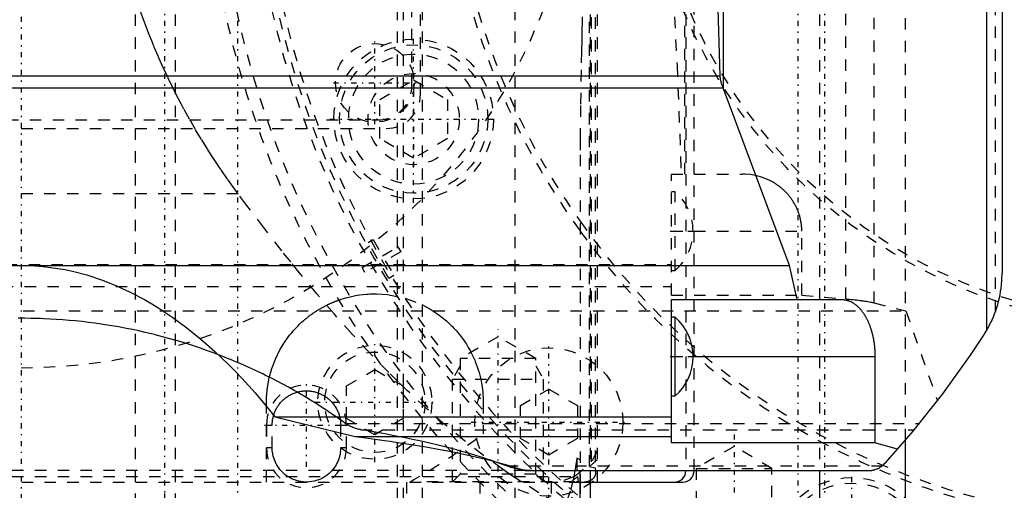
# Model space of a CAD drawing. Extents: x -565 to 345, y -109 to 109.
# Tile 12 of 20: x -100 to -14, y -60 to -18. Entities that reach past the tile are written whole.
import ezdxf

# ---------------------------------------------------------------- set-up
doc = ezdxf.new("R2010")
doc.units = 0
doc.linetypes.add('CENTER', pattern=[1.5, 0.45, -0.5, 0.05, -0.5])
doc.linetypes.add('DASHED', pattern=[2, 1, -1])
for name, color, linetype in [('AM_0', 7, 'CONTINUOUS'), ('AM_3', 7, 'DASHED'), ('AM_7', 7, 'CENTER')]:
    doc.layers.add(name, color=color, linetype=linetype)

msp = doc.modelspace()

# ---------------------------------------------------------------- linework, layer by layer
at = {"layer": 'AM_0', "color": 7, "linetype": 'CONTINUOUS'}
for p, q in [((-15.34, -45.694), (-15.34, 45.694)), ((-14, 40.694), (-14, -40.694)), ((-38.423, -24.527), (-38.423, 35.399)), ((-134.225, -23.389), (-38.714, -23.389)), ((-134.864, -24.422), (-38.464, -24.422)), ((-32.649, -40), (-38.423, -24.527)), ((-155, -40), (-32.649, -40)), ((-31.953, -43), (-32.649, -40)), ((-43, -43), (-28.03, -43)), ((-43, -55.551), (-43, -43)), ((-42.657, -44.55), (-43, -44.55)), ((-42.657, -51.45), (-42.657, -44.55)), ((-41.097, -48), (-25.144, -48)), ((-25.144, -48), (-25.144, -55.551)), ((-43, -51.45), (-42.657, -51.45)), ((-77.768, -53.27), (-70.736, -55.006)), ((-77.768, -53.27), (-43, -53.27)), ((-70.736, -55.006), (-43, -55.006)), ((-25.144, -55.551), (-43, -55.551)), ((-23.158, -56.118), (-25.144, -55.551)), ((-24.262, -57.349), (-23.158, -56.118)), ((-22.463, -60.5), (-22.463, -55.318)), ((-55.804, -58), (-25.738, -58)), ((-51, -68.8), (-51, -58)), ((-49.5, -58), (-49.5, -59)), ((-30, -58), (-30, -60.5)), ((-51, -59), (-42, -59)), ((-50.077, -61), (-50.077, -59))]:
    msp.add_line(p, q, dxfattribs=at)
msp.add_lwpolyline([(-42.714, -59), (-42.521, -58.981), (-42.336, -58.924), (-42.165, -58.831), (-42.016, -58.707), (-41.893, -58.556), (-41.802, -58.383), (-41.745, -58.195), (-41.726, -58)], dxfattribs=at)
for points in [[(-38.714, -23.389, 0), (-38.913, -16.514, 0)], [(-38.464, -24.422, 0), (-38.474, -24.397, 0), (-38.494, -24.346, 0), (-38.514, -24.294, 0), (-38.524, -24.267, 0), (-38.534, -24.24, 0), (-38.554, -24.186, 0), (-38.573, -24.131, 0), (-38.591, -24.074, 0), (-38.609, -24.017, 0), (-38.625, -23.959, 0), (-38.633, -23.93, 0), (-38.641, -23.901, 0), (-38.655, -23.842, 0), (-38.668, -23.782, 0), (-38.68, -23.722, 0), (-38.69, -23.662, 0), (-38.698, -23.601, 0), (-38.702, -23.571, 0), (-38.705, -23.54, 0), (-38.71, -23.48, 0), (-38.713, -23.419, 0), (-38.714, -23.389, 0)], [(-38.423, -24.527, 0), (-38.429, -24.51, 0), (-38.443, -24.474, 0), (-38.457, -24.439, 0), (-38.464, -24.422, 0)], [(-100.32, -40.003, 0), (-100.107, -40, 0), (-100, -40, 0)], [(-100, -40, 0), (-99.893, -40, 0), (-99.68, -40.003, 0), (-99.466, -40.007, 0), (-99.359, -40.01, 0), (-99.252, -40.014, 0), (-99.039, -40.023, 0), (-98.825, -40.035, 0), (-98.077, -40.094, 0), (-96.797, -40.261, 0), (-96.158, -40.375, 0), (-95.519, -40.511, 0), (-94.244, -40.844, 0), (-92.973, -41.26, 0), (-91.707, -41.759, 0), (-90.447, -42.339, 0), (-89.193, -43.002, 0), (-88.568, -43.364, 0), (-87.946, -43.746, 0), (-86.708, -44.571, 0), (-85.478, -45.476, 0), (-84.259, -46.461, 0), (-83.051, -47.525, 0), (-81.854, -48.667, 0), (-81.26, -49.268, 0), (-80.669, -49.887, 0), (-79.498, -51.184, 0), (-78.341, -52.556, 0), (-77.768, -53.27, 0)], [(-15.34, -45.694, 0), (-15.268, -45.567, 0), (-15.13, -45.311, 0), (-14.999, -45.052, 0), (-14.937, -44.92, 0), (-14.876, -44.788, 0), (-14.761, -44.521, 0), (-14.654, -44.25, 0), (-14.554, -43.977, 0), (-14.463, -43.701, 0), (-14.379, -43.422, 0), (-14.341, -43.282, 0), (-14.304, -43.141, 0), (-14.237, -42.858, 0), (-14.178, -42.574, 0), (-14.128, -42.287, 0), (-14.086, -41.999, 0), (-14.052, -41.71, 0), (-14.038, -41.566, 0), (-14.026, -41.421, 0), (-14.01, -41.13, 0), (-14.001, -40.839, 0), (-14, -40.694, 0)], [(-28.03, -43, 0), (-28.009, -43, 0), (-27.967, -43.001, 0), (-27.925, -43.003, 0), (-27.904, -43.005, 0), (-27.883, -43.006, 0), (-27.842, -43.011, 0), (-27.8, -43.016, 0), (-27.758, -43.022, 0), (-27.716, -43.03, 0), (-27.674, -43.038, 0), (-27.654, -43.043, 0), (-27.633, -43.048, 0), (-27.591, -43.058, 0), (-27.55, -43.07, 0), (-27.508, -43.082, 0), (-27.467, -43.096, 0), (-27.426, -43.111, 0), (-27.406, -43.119, 0), (-27.385, -43.127, 0), (-27.344, -43.143, 0), (-27.303, -43.161, 0), (-27.283, -43.17, 0), (-27.263, -43.18, 0), (-27.223, -43.2, 0), (-27.182, -43.221, 0), (-27.162, -43.231, 0), (-27.142, -43.242, 0), (-27.102, -43.265, 0), (-27.063, -43.289, 0), (-27.023, -43.314, 0), (-26.984, -43.34, 0), (-26.945, -43.367, 0), (-26.926, -43.381, 0), (-26.906, -43.395, 0), (-26.868, -43.423, 0), (-26.829, -43.453, 0), (-26.791, -43.484, 0), (-26.754, -43.516, 0), (-26.716, -43.548, 0), (-26.697, -43.565, 0), (-26.679, -43.582, 0), (-26.642, -43.616, 0), (-26.605, -43.652, 0), (-26.569, -43.688, 0), (-26.533, -43.725, 0), (-26.497, -43.764, 0), (-26.479, -43.783, 0), (-26.462, -43.803, 0), (-26.427, -43.843, 0), (-26.392, -43.883, 0), (-26.357, -43.925, 0), (-26.323, -43.968, 0), (-26.29, -44.011, 0), (-26.273, -44.033, 0), (-26.256, -44.055, 0), (-26.223, -44.101, 0), (-26.191, -44.147, 0), (-26.159, -44.193, 0), (-26.127, -44.241, 0), (-26.096, -44.289, 0), (-26.08, -44.314, 0), (-26.065, -44.338, 0), (-26.034, -44.388, 0), (-26.004, -44.439, 0), (-25.989, -44.464, 0), (-25.974, -44.49, 0), (-25.945, -44.542, 0), (-25.916, -44.595, 0), (-25.902, -44.622, 0), (-25.888, -44.649, 0), (-25.86, -44.703, 0), (-25.833, -44.758, 0), (-25.806, -44.814, 0), (-25.779, -44.87, 0), (-25.753, -44.927, 0), (-25.74, -44.956, 0), (-25.727, -44.985, 0), (-25.702, -45.043, 0), (-25.678, -45.102, 0), (-25.654, -45.162, 0), (-25.63, -45.222, 0), (-25.607, -45.283, 0), (-25.596, -45.314, 0), (-25.584, -45.344, 0), (-25.562, -45.406, 0), (-25.541, -45.469, 0), (-25.52, -45.532, 0), (-25.499, -45.595, 0), (-25.48, -45.659, 0), (-25.47, -45.691, 0), (-25.46, -45.724, 0), (-25.441, -45.789, 0), (-25.423, -45.854, 0), (-25.405, -45.92, 0), (-25.388, -45.986, 0), (-25.371, -46.053, 0), (-25.363, -46.087, 0), (-25.355, -46.12, 0), (-25.34, -46.188, 0), (-25.325, -46.256, 0), (-25.311, -46.324, 0), (-25.297, -46.393, 0), (-25.284, -46.462, 0), (-25.277, -46.496, 0), (-25.271, -46.531, 0), (-25.259, -46.601, 0), (-25.247, -46.671, 0), (-25.242, -46.706, 0), (-25.237, -46.741, 0), (-25.226, -46.812, 0), (-25.217, -46.882, 0), (-25.212, -46.918, 0), (-25.208, -46.953, 0), (-25.199, -47.025, 0), (-25.191, -47.096, 0), (-25.184, -47.168, 0), (-25.177, -47.239, 0), (-25.171, -47.311, 0), (-25.168, -47.347, 0), (-25.166, -47.383, 0), (-25.161, -47.456, 0), (-25.156, -47.528, 0), (-25.153, -47.6, 0), (-25.15, -47.673, 0), (-25.147, -47.746, 0), (-25.146, -47.782, 0), (-25.146, -47.818, 0), (-25.144, -47.891, 0), (-25.144, -47.964, 0), (-25.144, -48, 0)], [(-15.6, -46.12, 0), (-15.555, -46.05, 0), (-15.467, -45.909, 0), (-15.382, -45.766, 0), (-15.34, -45.694, 0)], [(-23.158, -56.118, 0), (-21.797, -54.531, 0), (-19.195, -51.259, 0), (-16.756, -47.862, 0), (-15.6, -46.12, 0)], [(-70.736, -55.006, 0), (-70.21, -55.071, 0), (-69.174, -55.206, 0), (-68.161, -55.345, 0), (-67.663, -55.416, 0), (-67.171, -55.489, 0), (-66.204, -55.637, 0), (-65.262, -55.789, 0), (-64.345, -55.945, 0), (-63.454, -56.105, 0), (-62.589, -56.27, 0), (-62.167, -56.353, 0), (-61.751, -56.437, 0), (-60.941, -56.609, 0), (-60.16, -56.784, 0), (-59.407, -56.963, 0), (-58.683, -57.145, 0), (-57.99, -57.33, 0), (-57.654, -57.423, 0), (-57.326, -57.518, 0), (-56.694, -57.709, 0), (-56.093, -57.902, 0), (-55.804, -58, 0)], [(-25.738, -58, 0), (-25.731, -58, 0), (-25.715, -58, 0), (-25.7, -58, 0), (-25.692, -57.999, 0), (-25.684, -57.999, 0), (-25.669, -57.999, 0), (-25.654, -57.998, 0), (-25.638, -57.998, 0), (-25.623, -57.997, 0), (-25.608, -57.996, 0), (-25.6, -57.995, 0), (-25.592, -57.995, 0), (-25.577, -57.993, 0), (-25.562, -57.992, 0), (-25.546, -57.991, 0), (-25.531, -57.989, 0), (-25.516, -57.988, 0), (-25.508, -57.987, 0), (-25.501, -57.986, 0), (-25.485, -57.984, 0), (-25.47, -57.982, 0), (-25.462, -57.981, 0), (-25.455, -57.98, 0), (-25.44, -57.978, 0), (-25.424, -57.975, 0), (-25.417, -57.974, 0), (-25.409, -57.973, 0), (-25.394, -57.97, 0), (-25.379, -57.967, 0), (-25.364, -57.965, 0), (-25.349, -57.962, 0), (-25.334, -57.959, 0), (-25.326, -57.957, 0), (-25.319, -57.955, 0), (-25.304, -57.952, 0), (-25.289, -57.949, 0), (-25.274, -57.945, 0), (-25.259, -57.942, 0), (-25.244, -57.938, 0), (-25.236, -57.936, 0), (-25.229, -57.934, 0), (-25.214, -57.93, 0), (-25.199, -57.926, 0), (-25.148, -57.911, 0), (-25.06, -57.882, 0), (-24.974, -57.848, 0), (-24.932, -57.83, 0), (-24.89, -57.811, 0), (-24.807, -57.77, 0), (-24.726, -57.725, 0), (-24.648, -57.677, 0), (-24.572, -57.625, 0), (-24.498, -57.569, 0), (-24.462, -57.54, 0), (-24.427, -57.51, 0), (-24.359, -57.448, 0), (-24.294, -57.383, 0), (-24.262, -57.349, 0)]]:
    msp.add_polyline3d(points, dxfattribs=at)
for centre, radius, start, end in [((-45.697, -48.002), 4.6, 0.0287, 48.63379), ((-45.697, -47.998), 4.6, 311.36621, 359.9713), ((-42, -58), 1, 270, 0)]:
    msp.add_arc(centre, radius, start, end, dxfattribs=at)
at = {"layer": 'AM_3', "color": 6, "linetype": 'DASHED'}
for p, q in [((-90, -75), (-90, 75)), ((-86.5, 64), (-86.5, -64)), ((-67, -60.5), (-67, 60.5)), ((-64.819, -60.5), (-64.819, 60.5)), ((-56.709, -60.5), (-56.709, 60.5)), ((-50.077, -59), (-50.077, 59)), ((-49.5, 58), (-49.5, -58)), ((-41.726, 58), (-41.726, -58)), ((-41, -58), (-41, 58)), ((-30, 58), (-30, -58)), ((-50.18, -57.635), (-50.18, 57.635)), ((-50, -57.237), (-50, 57.237)), ((-49.69, 57.754), (-49.69, -57.754)), ((-22.463, -55.318), (-22.463, 55.318)), ((-14.581, -44.052), (-14.581, 44.052)), ((-25.212, -43.29), (-25.212, 43.29)), ((-27.69, -42.941), (-27.69, 42.941)), ((-41.808, -32), (-41.808, 32)), ((-65.75, -24.25), (-65.75, 24.25)), ((-65, -25), (-65, 25)), ((-66.5, -60.5), (-66.5, -10.213)), ((-68.568, -25.459), (-65.598, -23.745)), ((-65.598, -23.745), (-62.628, -25.459)), ((-68.568, -28.889), (-68.568, -25.459)), ((-62.628, -25.459), (-62.628, -28.889)), ((-117.25, -27.25), (-68.75, -27.25)), ((-118, -28), (-68, -28)), ((-65.598, -30.604), (-68.568, -28.889)), ((-62.628, -28.889), (-65.598, -30.604)), ((-51.001, -30.307), (-51.001, -59)), ((-51.001, -30.307), (-51, -58)), ((-43, -32), (-36.746, -32)), ((-43, -42.601), (-43, -32)), ((-42.657, -33.55), (-43, -33.55)), ((-42.657, -40.45), (-42.657, -33.55)), ((-80.99, -33.716), (-119.01, -33.716)), ((-51.001, -36.127), (-51, -36.128)), ((-51.001, -36.985), (-51, -36.986)), ((-43, -37), (-31.56, -37)), ((-31.56, -42.601), (-31.56, -37)), ((-69.586, -37.993), (-69.153, -37.743)), ((-69.153, -37.743), (-68.333, -39.163)), ((-68.766, -39.413), (-69.586, -37.993)), ((-68.333, -39.163), (-66.974, -38.378)), ((-66.724, -38.812), (-68.083, -39.597)), ((-66.974, -38.378), (-66.724, -38.812)), ((-70.126, -40.198), (-68.766, -39.413)), ((-68.083, -39.597), (-67.333, -40.896)), ((-127.355, -39.921), (-43, -39.921)), ((-69.876, -40.632), (-70.126, -40.198)), ((-68.516, -39.847), (-69.876, -40.632)), ((-67.766, -41.146), (-68.516, -39.847)), ((-43, -40.45), (-42.657, -40.45)), ((-67.333, -40.896), (-67.766, -41.146)), ((-129.712, -41.861), (-43, -41.861)), ((-43, -42.601), (-31.56, -42.601)), ((-31.56, -42.601), (-27.69, -42.941)), ((-159.848, -44), (-22.431, -44)), ((-25.212, -43.29), (-22.431, -44)), ((-22.431, -44), (-19.665, -51.875)), ((-58.2, -46.261), (-61.524, -48.18)), ((-54.877, -48.18), (-58.2, -46.261)), ((-61.524, -48.18), (-61.524, -58.303)), ((-54.877, -48.18), (-61.524, -48.18)), ((-54.877, -58.303), (-54.877, -48.18)), ((-43, -48), (-41.097, -48)), ((-71.475, -50.571), (-69, -49.142)), ((-69, -49.142), (-66.525, -50.571)), ((-61.524, -48.808), (-62.2, -49.98)), ((-54.877, -48.808), (-54.2, -49.98)), ((-62.2, -58.98), (-62.2, -49.98)), ((-62.2, -49.98), (-54.2, -49.98)), ((-54.2, -58.98), (-54.2, -49.98)), ((-71.475, -53.429), (-71.475, -50.571)), ((-66.525, -50.571), (-66.525, -53.429)), ((-56.24, -52.297), (-53.74, -50.853)), ((-53.74, -50.853), (-51.24, -52.297)), ((-78.5, -59), (-78.5, -52)), ((-59.5, -52), (-59.5, -54.785)), ((-56.24, -55.183), (-56.24, -52.297)), ((-51.24, -52.297), (-51.24, -55.183)), ((-69, -54.858), (-71.475, -53.429)), ((-66.525, -53.429), (-69, -54.858)), ((-78.5, -54), (-78.5, -56)), ((-78.5, -54), (-78, -54)), ((-78, -56), (-78, -54)), ((-72, -54), (-72, -56)), ((-72, -54), (-71.5, -54)), ((-71.583, -53.855), (-21.238, -53.855)), ((-71.5, -56), (-71.5, -54)), ((-70.227, -54.406), (-21.693, -54.406)), ((-53.74, -56.627), (-56.24, -55.183)), ((-51.24, -55.183), (-53.74, -56.627)), ((-78, -56), (-78.5, -56)), ((-71.5, -56), (-72, -56)), ((-37.5, -55.881), (-40.824, -57.8)), ((-34.176, -57.8), (-37.5, -55.881)), ((-51.296, -56.916), (-51.296, -59)), ((-51, -57.048), (-51.296, -56.916)), ((-49.5, -56.244), (-50, -57.237)), ((-57.438, -57.58), (-24.512, -57.58)), ((-50.18, -57.635), (-49.69, -57.754)), ((-49.69, -57.754), (-49.65, -58)), ((-40.824, -57.8), (-40.824, -76.323)), ((-40.824, -57.8), (-34.176, -57.8)), ((-34.176, -76.323), (-34.176, -57.8)), ((-55.804, -58), (-158.966, -58)), ((-148.802, -58.5), (-51.198, -58.5)), ((-61.524, -58.303), (-62.2, -58.98)), ((-54.877, -58.303), (-61.524, -58.303)), ((-54.2, -58.98), (-54.877, -58.303)), ((-51.484, -58.5), (-52.75, -59)), ((-51.144, -59), (-51.198, -58.5)), ((-157.966, -59), (-51, -59)), ((-87.43, -99), (-87.43, -59)), ((-66.217, -59), (-66.217, -85)), ((-64.95, -58.98), (-64.95, -59)), ((-51.45, -58.98), (-64.95, -58.98)), ((-59.789, -59), (-59.789, -85)), ((-53.5, -62), (-53.5, -59)), ((-51.45, -59), (-51.45, -58.98)), ((-51.002, -59), (-51.002, -68.831))]:
    msp.add_line(p, q, dxfattribs=at)
for points in [[(-43.29, -8.221, 0), (-42.496, -22.471, 0), (-42.134, -32, 0)], [(-80.99, -33.716, 0), (-81.302, -33.294, 0), (-81.914, -32.444, 0), (-82.51, -31.587, 0), (-82.802, -31.155, 0), (-83.09, -30.722, 0), (-83.654, -29.85, 0), (-84.202, -28.972, 0), (-84.733, -28.086, 0), (-85.247, -27.195, 0), (-85.745, -26.297, 0), (-85.988, -25.846, 0), (-86.226, -25.393, 0), (-86.69, -24.483, 0), (-87.138, -23.568, 0), (-87.568, -22.647, 0), (-87.981, -21.721, 0), (-88.377, -20.79, 0), (-88.568, -20.322, 0), (-88.755, -19.854, 0), (-89.116, -18.913, 0), (-89.459, -17.969, 0), (-89.624, -17.495, 0)], [(-50.811, -18.2, 0), (-50.824, -18.763, 0), (-50.837, -19.322, 0), (-50.844, -19.601, 0), (-50.85, -19.878, 0), (-50.863, -20.43, 0), (-50.875, -20.978, 0), (-50.881, -21.251, 0), (-50.914, -22.865, 0), (-50.968, -25.975, 0), (-50.997, -28.91, 0), (-51.001, -30.307, 0)], [(-31.56, -37, 0), (-31.56, -36.964, 0), (-31.561, -36.891, 0), (-31.563, -36.818, 0), (-31.565, -36.782, 0), (-31.567, -36.746, 0), (-31.571, -36.673, 0), (-31.576, -36.6, 0), (-31.583, -36.528, 0), (-31.591, -36.456, 0), (-31.599, -36.383, 0), (-31.604, -36.347, 0), (-31.609, -36.311, 0), (-31.62, -36.239, 0), (-31.632, -36.168, 0), (-31.645, -36.096, 0), (-31.66, -36.025, 0), (-31.675, -35.953, 0), (-31.683, -35.918, 0), (-31.691, -35.882, 0), (-31.708, -35.812, 0), (-31.727, -35.741, 0), (-31.737, -35.706, 0), (-31.746, -35.671, 0), (-31.767, -35.601, 0), (-31.789, -35.531, 0), (-31.8, -35.496, 0), (-31.811, -35.462, 0), (-31.835, -35.393, 0), (-31.86, -35.324, 0), (-31.886, -35.256, 0), (-31.912, -35.188, 0), (-31.94, -35.12, 0), (-31.955, -35.087, 0), (-31.969, -35.053, 0), (-31.999, -34.986, 0), (-32.03, -34.92, 0), (-32.062, -34.854, 0), (-32.095, -34.789, 0), (-32.129, -34.724, 0), (-32.146, -34.691, 0), (-32.163, -34.659, 0), (-32.199, -34.595, 0), (-32.236, -34.532, 0), (-32.274, -34.469, 0), (-32.312, -34.406, 0), (-32.352, -34.344, 0), (-32.372, -34.314, 0), (-32.392, -34.283, 0), (-32.434, -34.222, 0), (-32.476, -34.162, 0), (-32.52, -34.102, 0), (-32.564, -34.043, 0), (-32.609, -33.985, 0), (-32.632, -33.956, 0), (-32.655, -33.927, 0), (-32.701, -33.87, 0), (-32.749, -33.814, 0), (-32.798, -33.758, 0), (-32.847, -33.703, 0), (-32.897, -33.649, 0), (-32.922, -33.622, 0), (-32.948, -33.595, 0), (-33, -33.542, 0), (-33.052, -33.49, 0), (-33.079, -33.464, 0), (-33.106, -33.439, 0), (-33.16, -33.388, 0), (-33.215, -33.338, 0), (-33.242, -33.314, 0), (-33.27, -33.289, 0), (-33.327, -33.241, 0), (-33.384, -33.193, 0), (-33.441, -33.147, 0), (-33.5, -33.101, 0), (-33.559, -33.055, 0), (-33.589, -33.033, 0), (-33.619, -33.011, 0), (-33.679, -32.968, 0), (-33.741, -32.925, 0), (-33.802, -32.883, 0), (-33.865, -32.843, 0), (-33.928, -32.803, 0), (-33.96, -32.783, 0), (-33.992, -32.764, 0), (-34.056, -32.725, 0), (-34.12, -32.688, 0), (-34.351, -32.565, 0), (-34.762, -32.381, 0), (-35.187, -32.231, 0), (-35.404, -32.17, 0), (-35.624, -32.119, 0), (-36.069, -32.043, 0), (-36.52, -32.005, 0), (-36.746, -32, 0)], [(-52.396, -61.23, 0), (-53.119, -60.824, 0), (-54.628, -59.936, 0), (-56.199, -58.946, 0), (-57.003, -58.413, 0), (-57.815, -57.855, 0), (-59.461, -56.666, 0), (-61.126, -55.381, 0), (-62.799, -54.005, 0), (-64.471, -52.544, 0), (-66.133, -51.006, 0), (-66.958, -50.211, 0), (-67.779, -49.4, 0), (-69.4, -47.737, 0), (-70.992, -46.027, 0), (-72.547, -44.284, 0), (-74.073, -42.507, 0), (-75.607, -40.655, 0), (-76.377, -39.703, 0), (-77.148, -38.734, 0), (-78.69, -36.757, 0), (-80.226, -34.737, 0), (-80.99, -33.716, 0)], [(-78.5, -52, 0), (-78.49, -51.565, 0), (-78.412, -50.709, 0), (-78.258, -49.871, 0), (-78.153, -49.455, 0), (-78.028, -49.042, 0), (-77.719, -48.228, 0), (-77.322, -47.417, 0), (-77.039, -46.938, 0), (-76.951, -46.801, 0), (-76.86, -46.664, 0), (-76.813, -46.596, 0), (-76.765, -46.527, 0), (-76.665, -46.388, 0), (-76.557, -46.243, 0), (-76.442, -46.095, 0), (-76.319, -45.944, 0), (-76.189, -45.79, 0), (-76.122, -45.713, 0), (-76.052, -45.635, 0), (-75.908, -45.479, 0), (-75.757, -45.322, 0), (-75.596, -45.163, 0), (-75.417, -44.994, 0), (-75.303, -44.892, 0), (-75.27, -44.863, 0), (-75.236, -44.833, 0), (-75.219, -44.818, 0), (-75.201, -44.803, 0), (-75.166, -44.773, 0), (-75.131, -44.743, 0), (-75.113, -44.728, 0), (-75.095, -44.713, 0), (-75.058, -44.682, 0), (-75.021, -44.652, 0), (-75.002, -44.637, 0), (-74.984, -44.621, 0), (-74.946, -44.591, 0), (-74.907, -44.56, 0), (-74.868, -44.529, 0), (-74.828, -44.497, 0), (-74.787, -44.466, 0), (-74.766, -44.45, 0), (-74.745, -44.434, 0), (-74.702, -44.401, 0), (-74.658, -44.369, 0), (-74.614, -44.336, 0), (-74.569, -44.303, 0), (-74.523, -44.27, 0), (-74.499, -44.254, 0), (-74.476, -44.237, 0), (-74.428, -44.203, 0), (-74.38, -44.17, 0), (-74.355, -44.153, 0), (-74.33, -44.136, 0), (-74.28, -44.103, 0), (-74.23, -44.069, 0), (-74.205, -44.053, 0), (-74.179, -44.036, 0), (-74.127, -44.002, 0), (-74.075, -43.969, 0), (-74.022, -43.936, 0), (-73.968, -43.903, 0), (-73.914, -43.87, 0), (-73.886, -43.853, 0), (-73.859, -43.837, 0), (-73.804, -43.804, 0), (-73.75, -43.773, 0), (-73.696, -43.742, 0), (-73.641, -43.711, 0), (-73.587, -43.681, 0), (-73.56, -43.666, 0), (-73.534, -43.652, 0), (-73.48, -43.623, 0), (-73.426, -43.594, 0), (-73.4, -43.58, 0), (-73.373, -43.566, 0), (-73.32, -43.539, 0), (-73.268, -43.513, 0), (-73.242, -43.499, 0), (-73.216, -43.487, 0), (-73.164, -43.461, 0), (-73.113, -43.437, 0), (-73.063, -43.412, 0), (-73.013, -43.389, 0), (-72.963, -43.366, 0), (-72.939, -43.355, 0), (-72.915, -43.344, 0), (-72.867, -43.322, 0), (-72.819, -43.302, 0), (-72.773, -43.281, 0), (-72.726, -43.261, 0), (-72.681, -43.242, 0), (-72.659, -43.233, 0), (-72.636, -43.224, 0), (-72.591, -43.205, 0), (-72.546, -43.186, 0), (-72.499, -43.168, 0), (-72.452, -43.15, 0), (-72.405, -43.131, 0), (-72.381, -43.122, 0), (-72.357, -43.113, 0), (-72.308, -43.095, 0), (-72.259, -43.077, 0), (-72.209, -43.058, 0), (-72.159, -43.041, 0), (-72.108, -43.023, 0), (-72.082, -43.014, 0), (-72.056, -43.005, 0), (-72.003, -42.987, 0), (-71.95, -42.97, 0), (-71.758, -42.909, 0), (-71.586, -42.859, 0), (-71.407, -42.81, 0), (-71.046, -42.723, 0), (-70.695, -42.652, 0), (-70.356, -42.597, 0), (-70.03, -42.556, 0), (-69.722, -42.528, 0), (-69.576, -42.517, 0), (-69.431, -42.51, 0), (-69.145, -42.501, 0), (-68.861, -42.501, 0), (-67.896, -42.564, 0), (-66.345, -42.878, 0), (-64.875, -43.442, 0), (-64.17, -43.819, 0), (-63.486, -44.264, 0), (-62.722, -44.87, 0), (-62.511, -45.062, 0), (-62.303, -45.262, 0), (-62.201, -45.365, 0), (-62.1, -45.47, 0), (-61.9, -45.688, 0), (-61.706, -45.914, 0), (-61.515, -46.149, 0), (-61.33, -46.395, 0), (-61.15, -46.65, 0), (-61.062, -46.781, 0), (-60.976, -46.914, 0), (-60.808, -47.189, 0), (-60.648, -47.474, 0), (-60.57, -47.62, 0)], [(-27.69, -42.941, 0), (-27.599, -42.949, 0), (-27.419, -42.965, 0), (-27.244, -42.982, 0), (-27.158, -42.991, 0), (-27.073, -43, 0), (-26.908, -43.018, 0), (-26.748, -43.036, 0), (-26.593, -43.054, 0), (-26.443, -43.073, 0), (-26.299, -43.093, 0), (-26.229, -43.102, 0), (-26.16, -43.112, 0), (-26.026, -43.132, 0), (-25.899, -43.152, 0), (-25.777, -43.173, 0), (-25.66, -43.194, 0), (-25.55, -43.215, 0), (-25.497, -43.225, 0), (-25.446, -43.236, 0), (-25.348, -43.258, 0), (-25.255, -43.279, 0), (-25.212, -43.29, 0)], [(-71.583, -53.855, 0), (-71.812, -53.691, 0), (-72.273, -53.366, 0), (-72.738, -53.046, 0), (-72.971, -52.888, 0), (-73.206, -52.732, 0), (-73.678, -52.423, 0), (-74.153, -52.12, 0), (-74.632, -51.822, 0), (-75.114, -51.53, 0), (-75.599, -51.244, 0), (-75.843, -51.102, 0), (-76.087, -50.963, 0), (-76.579, -50.688, 0), (-77.073, -50.418, 0), (-77.571, -50.154, 0), (-78.072, -49.897, 0), (-78.575, -49.645, 0), (-78.828, -49.521, 0), (-79.081, -49.398, 0), (-79.59, -49.158, 0), (-80.102, -48.924, 0), (-80.359, -48.809, 0), (-80.616, -48.696, 0), (-81.133, -48.473, 0), (-81.652, -48.257, 0), (-81.913, -48.151, 0), (-82.174, -48.047, 0), (-82.698, -47.842, 0), (-83.224, -47.644, 0), (-83.753, -47.452, 0), (-84.284, -47.266, 0), (-84.816, -47.087, 0), (-85.084, -46.999, 0), (-85.351, -46.913, 0), (-85.888, -46.746, 0), (-86.426, -46.585, 0), (-86.967, -46.431, 0), (-87.509, -46.282, 0), (-88.052, -46.14, 0), (-88.325, -46.072, 0), (-88.597, -46.004, 0), (-89.144, -45.875, 0), (-89.692, -45.752, 0), (-90.242, -45.635, 0), (-90.792, -45.525, 0), (-91.344, -45.421, 0), (-91.621, -45.372, 0), (-91.898, -45.324, 0), (-92.452, -45.233, 0), (-93.007, -45.148, 0), (-93.563, -45.07, 0), (-94.12, -44.999, 0), (-94.677, -44.934, 0), (-94.957, -44.903, 0), (-95.236, -44.875, 0), (-95.795, -44.823, 0), (-96.354, -44.777, 0), (-96.915, -44.738, 0), (-97.475, -44.705, 0), (-98.036, -44.679, 0), (-98.316, -44.669, 0), (-98.597, -44.66, 0), (-99.158, -44.647, 0), (-99.719, -44.64, 0), (-100, -44.639, 0), (-100.281, -44.64, 0)], [(-60.57, -47.62, 0), (-60.513, -47.732, 0), (-60.402, -47.96, 0), (-60.296, -48.193, 0), (-60.246, -48.31, 0), (-60.197, -48.428, 0), (-60.105, -48.665, 0), (-60.019, -48.904, 0), (-59.939, -49.145, 0), (-59.866, -49.388, 0), (-59.8, -49.631, 0), (-59.769, -49.754, 0), (-59.74, -49.877, 0), (-59.687, -50.123, 0), (-59.641, -50.371, 0), (-59.601, -50.619, 0), (-59.568, -50.869, 0), (-59.541, -51.119, 0), (-59.53, -51.245, 0), (-59.521, -51.37, 0), (-59.508, -51.622, 0), (-59.501, -51.874, 0), (-59.5, -52, 0)], [(-78, -54, 0), (-78, -53.956, 0), (-77.997, -53.869, 0), (-77.992, -53.782, 0), (-77.989, -53.739, 0), (-77.984, -53.695, 0), (-77.974, -53.608, 0), (-77.962, -53.522, 0), (-77.947, -53.436, 0), (-77.929, -53.351, 0), (-77.909, -53.266, 0), (-77.898, -53.224, 0), (-77.886, -53.181, 0), (-77.861, -53.098, 0), (-77.834, -53.015, 0), (-77.804, -52.933, 0), (-77.772, -52.852, 0), (-77.737, -52.772, 0), (-77.719, -52.732, 0), (-77.7, -52.693, 0), (-77.661, -52.615, 0), (-77.62, -52.538, 0), (-77.598, -52.5, 0), (-77.576, -52.462, 0), (-77.53, -52.388, 0), (-77.482, -52.315, 0), (-77.457, -52.279, 0), (-77.432, -52.244, 0), (-77.38, -52.174, 0), (-77.326, -52.105, 0), (-77.27, -52.038, 0), (-77.212, -51.973, 0), (-77.152, -51.91, 0), (-77.121, -51.879, 0), (-77.09, -51.848, 0), (-77.027, -51.788, 0), (-76.962, -51.73, 0), (-76.895, -51.674, 0), (-76.826, -51.62, 0), (-76.756, -51.568, 0), (-76.721, -51.543, 0), (-76.685, -51.518, 0), (-76.612, -51.47, 0), (-76.538, -51.424, 0), (-76.462, -51.38, 0), (-76.385, -51.339, 0), (-76.307, -51.3, 0), (-76.268, -51.281, 0), (-76.228, -51.263, 0), (-76.148, -51.228, 0), (-76.067, -51.196, 0), (-75.985, -51.166, 0), (-75.902, -51.139, 0), (-75.819, -51.114, 0), (-75.776, -51.102, 0), (-75.734, -51.091, 0), (-75.649, -51.071, 0), (-75.564, -51.053, 0), (-75.478, -51.038, 0), (-75.392, -51.026, 0), (-75.305, -51.016, 0), (-75.261, -51.011, 0), (-75.218, -51.008, 0), (-75.131, -51.003, 0), (-75.044, -51, 0), (-75, -51, 0), (-74.956, -51, 0), (-74.869, -51.003, 0), (-74.782, -51.008, 0), (-74.739, -51.011, 0), (-74.695, -51.016, 0), (-74.608, -51.026, 0), (-74.522, -51.038, 0), (-74.436, -51.053, 0), (-74.351, -51.071, 0), (-74.266, -51.091, 0), (-74.224, -51.102, 0), (-74.181, -51.114, 0), (-74.098, -51.139, 0), (-74.015, -51.166, 0), (-73.933, -51.196, 0), (-73.852, -51.228, 0), (-73.772, -51.263, 0), (-73.732, -51.281, 0), (-73.693, -51.3, 0), (-73.615, -51.339, 0), (-73.538, -51.38, 0), (-73.462, -51.424, 0), (-73.388, -51.47, 0), (-73.315, -51.518, 0), (-73.279, -51.543, 0), (-73.244, -51.568, 0), (-73.174, -51.62, 0), (-73.105, -51.674, 0), (-73.038, -51.73, 0), (-72.973, -51.788, 0), (-72.91, -51.848, 0), (-72.879, -51.879, 0), (-72.848, -51.91, 0), (-72.788, -51.973, 0), (-72.73, -52.038, 0), (-72.674, -52.105, 0), (-72.62, -52.174, 0), (-72.568, -52.244, 0), (-72.543, -52.279, 0), (-72.518, -52.315, 0), (-72.47, -52.388, 0), (-72.424, -52.462, 0), (-72.402, -52.5, 0), (-72.38, -52.538, 0), (-72.339, -52.615, 0), (-72.3, -52.693, 0), (-72.281, -52.732, 0), (-72.263, -52.772, 0), (-72.228, -52.852, 0), (-72.196, -52.933, 0), (-72.166, -53.015, 0), (-72.139, -53.098, 0), (-72.114, -53.181, 0), (-72.102, -53.224, 0), (-72.091, -53.266, 0), (-72.071, -53.351, 0), (-72.053, -53.436, 0), (-72.038, -53.522, 0), (-72.026, -53.608, 0), (-72.016, -53.695, 0), (-72.011, -53.739, 0), (-72.008, -53.782, 0), (-72.003, -53.869, 0), (-72, -53.956, 0), (-72, -54, 0)], [(-70.227, -54.406, 0), (-70.267, -54.4, 0), (-70.346, -54.384, 0), (-70.425, -54.367, 0), (-70.464, -54.358, 0), (-70.504, -54.349, 0), (-70.583, -54.328, 0), (-70.662, -54.305, 0), (-70.741, -54.28, 0), (-70.819, -54.253, 0), (-70.896, -54.224, 0), (-70.935, -54.209, 0), (-70.973, -54.193, 0), (-71.049, -54.16, 0), (-71.125, -54.126, 0), (-71.199, -54.089, 0), (-71.272, -54.051, 0), (-71.344, -54.011, 0), (-71.379, -53.99, 0), (-71.414, -53.968, 0), (-71.483, -53.925, 0), (-71.55, -53.879, 0), (-71.583, -53.855, 0)], [(-57.438, -57.58, 0), (-57.709, -57.478, 0), (-58.269, -57.276, 0), (-58.849, -57.077, 0), (-59.147, -56.978, 0), (-59.449, -56.88, 0), (-60.069, -56.686, 0), (-60.709, -56.496, 0), (-61.369, -56.309, 0), (-62.047, -56.124, 0), (-62.744, -55.943, 0), (-63.099, -55.854, 0), (-63.459, -55.766, 0), (-64.192, -55.592, 0), (-64.943, -55.422, 0), (-65.711, -55.255, 0), (-66.496, -55.092, 0), (-67.298, -54.932, 0), (-67.705, -54.854, 0), (-68.115, -54.777, 0), (-68.949, -54.626, 0), (-69.797, -54.478, 0), (-70.227, -54.406, 0)], [(-76.658, -58.5, 0), (-76.726, -58.454, 0), (-76.858, -58.356, 0), (-76.984, -58.25, 0), (-77.045, -58.195, 0), (-77.104, -58.139, 0), (-77.218, -58.02, 0), (-77.325, -57.896, 0), (-77.425, -57.766, 0), (-77.518, -57.631, 0), (-77.604, -57.49, 0), (-77.643, -57.419, 0), (-77.681, -57.346, 0), (-77.751, -57.197, 0), (-77.812, -57.045, 0), (-77.865, -56.889, 0), (-77.909, -56.731, 0), (-77.945, -56.571, 0), (-77.96, -56.49, 0), (-77.972, -56.409, 0), (-77.99, -56.246, 0), (-77.999, -56.082, 0), (-78, -56, 0)], [(-72, -56, 0), (-72.001, -56.082, 0), (-72.01, -56.246, 0), (-72.028, -56.409, 0), (-72.04, -56.49, 0), (-72.055, -56.571, 0), (-72.091, -56.731, 0), (-72.135, -56.889, 0), (-72.188, -57.045, 0), (-72.249, -57.197, 0), (-72.319, -57.346, 0), (-72.357, -57.419, 0), (-72.396, -57.49, 0), (-72.482, -57.631, 0), (-72.575, -57.766, 0), (-72.675, -57.896, 0), (-72.782, -58.02, 0), (-72.896, -58.139, 0), (-72.955, -58.195, 0), (-73.016, -58.25, 0), (-73.142, -58.356, 0), (-73.274, -58.454, 0), (-73.342, -58.5, 0)], [(-51.296, -56.916, 0), (-51.321, -57.105, 0), (-51.373, -57.475, 0), (-51.43, -57.834, 0), (-51.459, -58.009, 0)], [(-55.267, -58, 0), (-55.596, -57.988, 0), (-56.293, -57.894, 0), (-57.044, -57.708, 0), (-57.438, -57.58, 0)], [(-73.342, -58.5, 0), (-73.424, -58.553, 0), (-73.593, -58.65, 0), (-73.769, -58.736, 0), (-73.858, -58.774, 0), (-73.949, -58.81, 0), (-74.134, -58.872, 0), (-74.323, -58.923, 0), (-74.514, -58.96, 0), (-74.708, -58.986, 0), (-74.902, -58.998, 0), (-75, -59, 0), (-75.098, -58.998, 0), (-75.292, -58.986, 0), (-75.486, -58.96, 0), (-75.677, -58.923, 0), (-75.866, -58.872, 0), (-76.051, -58.81, 0), (-76.142, -58.774, 0), (-76.231, -58.736, 0), (-76.407, -58.65, 0), (-76.576, -58.553, 0), (-76.658, -58.5, 0)], [(-51.459, -58.009, 0), (-51.582, -58.647, 0), (-51.869, -59.8, 0), (-52.209, -60.792, 0), (-52.396, -61.23, 0)], [(-49.65, -58, 0), (-49.649, -58.008, 0), (-49.647, -58.023, 0), (-49.645, -58.038, 0), (-49.644, -58.046, 0), (-49.643, -58.053, 0), (-49.642, -58.068, 0), (-49.641, -58.084, 0), (-49.64, -58.099, 0), (-49.639, -58.114, 0), (-49.639, -58.129, 0), (-49.639, -58.136, 0), (-49.639, -58.144, 0), (-49.639, -58.159, 0), (-49.64, -58.174, 0), (-49.641, -58.189, 0), (-49.642, -58.204, 0), (-49.643, -58.219, 0), (-49.644, -58.226, 0), (-49.645, -58.234, 0), (-49.647, -58.248, 0), (-49.649, -58.263, 0), (-49.65, -58.27, 0), (-49.651, -58.278, 0), (-49.654, -58.292, 0), (-49.657, -58.307, 0), (-49.658, -58.314, 0), (-49.66, -58.321, 0), (-49.663, -58.336, 0), (-49.667, -58.35, 0), (-49.671, -58.364, 0), (-49.675, -58.378, 0), (-49.68, -58.392, 0), (-49.682, -58.399, 0), (-49.684, -58.406, 0), (-49.689, -58.42, 0), (-49.695, -58.434, 0), (-49.7, -58.447, 0), (-49.706, -58.461, 0), (-49.712, -58.474, 0), (-49.715, -58.481, 0), (-49.718, -58.488, 0), (-49.725, -58.501, 0), (-49.732, -58.514, 0), (-49.739, -58.527, 0), (-49.746, -58.54, 0), (-49.754, -58.553, 0), (-49.758, -58.559, 0), (-49.762, -58.566, 0), (-49.77, -58.579, 0), (-49.778, -58.591, 0), (-49.787, -58.604, 0), (-49.796, -58.616, 0), (-49.806, -58.629, 0), (-49.81, -58.635, 0), (-49.815, -58.641, 0), (-49.825, -58.653, 0), (-49.835, -58.665, 0), (-49.846, -58.677, 0), (-49.857, -58.689, 0), (-49.868, -58.7, 0), (-49.873, -58.706, 0), (-49.879, -58.712, 0), (-49.89, -58.723, 0), (-49.902, -58.734, 0), (-49.908, -58.739, 0), (-49.914, -58.745, 0), (-49.926, -58.755, 0), (-49.938, -58.765, 0), (-49.944, -58.77, 0), (-49.95, -58.775, 0), (-49.963, -58.785, 0), (-49.976, -58.795, 0), (-49.989, -58.804, 0), (-50.002, -58.814, 0), (-50.015, -58.823, 0), (-50.022, -58.827, 0), (-50.028, -58.831, 0), (-50.042, -58.84, 0), (-50.055, -58.848, 0), (-50.069, -58.856, 0), (-50.083, -58.864, 0), (-50.097, -58.871, 0), (-50.104, -58.875, 0), (-50.11, -58.878, 0), (-50.124, -58.885, 0), (-50.138, -58.892, 0), (-50.152, -58.899, 0), (-50.166, -58.905, 0), (-50.18, -58.911, 0), (-50.187, -58.914, 0), (-50.194, -58.917, 0), (-50.209, -58.922, 0), (-50.223, -58.928, 0), (-50.237, -58.933, 0), (-50.251, -58.938, 0), (-50.265, -58.942, 0), (-50.272, -58.945, 0), (-50.279, -58.947, 0), (-50.293, -58.951, 0), (-50.307, -58.955, 0), (-50.321, -58.959, 0), (-50.335, -58.963, 0), (-50.349, -58.966, 0), (-50.356, -58.968, 0), (-50.363, -58.969, 0), (-50.377, -58.973, 0), (-50.391, -58.975, 0), (-50.398, -58.977, 0), (-50.405, -58.978, 0), (-50.419, -58.981, 0), (-50.433, -58.983, 0), (-50.44, -58.984, 0), (-50.446, -58.985, 0), (-50.46, -58.987, 0), (-50.474, -58.989, 0), (-50.521, -58.995, 0), (-50.601, -58.999, 0), (-50.641, -59, 0)]]:
    msp.add_polyline3d(points, dxfattribs=at)
for centre, radius in [((0, 0), 84), ((0, 0), 83), ((-100, 0), 49), ((0, 0), 45.5), ((0, 0), 45), ((0, 0), 45), ((-65.598, -27.174), 7), ((-69, -24), 3.45), ((-65.598, -27.174), 6.5), ((-65.598, -27.174), 5.7), ((-65.595, -27.171), 4), ((-69, -52), 5), ((-53.74, -53.74), 6.5), ((-69, -52), 4.4), ((-27.17, -65.6), 7), ((-27.17, -65.6), 6.5)]:
    msp.add_circle(centre, radius, dxfattribs=at)
for centre, radius, start, end in [((0, 0), 63, 215.95057, 144.04943), ((0, 0), 62.5, 215.31364, 144.68636), ((0, 0), 80, 129.60788, 230.39212), ((0, 0), 79.5, 129.90672, 230.09328), ((0, 0), 79, 130.21068, 229.78932), ((0, 0), 63, 144.05062, 215.94938), ((0, 0), 62.5, 181.83378, 215.31243), ((-68.75, -24.25), 3, 270, 0), ((-68, -25), 3, 270, 0), ((-45.697, -37.002), 4.6, 0.0287, 48.63379), ((-45.697, -36.998), 4.6, 311.36621, 359.9713), ((-75, -54), 3.5, 0, 180), ((-100, 0), 68.13, 300.00368, 306.47365), ((-75, -56), 3.5, 180, 0), ((-100, 0), 76, 309.6701, 311.13925), ((-100, 0), 76.183, 310.84009, 311.51958), ((-100, 0), 76.183, 309.24489, 309.83557)]:
    msp.add_arc(centre, radius, start, end, dxfattribs=at)
at = {"layer": 'AM_7', "color": 4, "linetype": 'CENTER'}
for p, q in [((-100, 108.9), (-100, -108.9)), ((-87.43, -108.9), (-87.43, 108.9)), ((-81.002, -108.9), (-81.002, 108.9)), ((-31.871, -108.9), (-31.871, 108.9)), ((-29.527, -108.9), (-29.527, 108.9)), ((-65.598, -34.524), (-65.598, -19.824)), ((-69, -27.623), (-69, -20.378)), ((-65.595, -31.371), (-65.595, -22.971)), ((-72.623, -24), (-65.377, -24)), ((-72.948, -27.174), (-58.248, -27.174)), ((-69.795, -27.171), (-61.395, -27.171)), ((-43.095, -37), (-41.002, -37)), ((-58.2, -59.616), (-58.2, -45.625)), ((-69, -57.25), (-69, -46.75)), ((-53.74, -60.565), (-53.74, -46.915)), ((-43.095, -48), (-41.002, -48)), ((-75, -57.675), (-75, -50.325)), ((-74.25, -52), (-63.75, -52)), ((-78.675, -54), (-71.325, -54)), ((-60.565, -53.74), (-46.915, -53.74)), ((-37.5, -54.825), (-37.5, -78.056)), ((-27.17, -72.95), (-27.17, -58.25))]:
    msp.add_line(p, q, dxfattribs=at)

doc.saveas('drawing.dxf')
